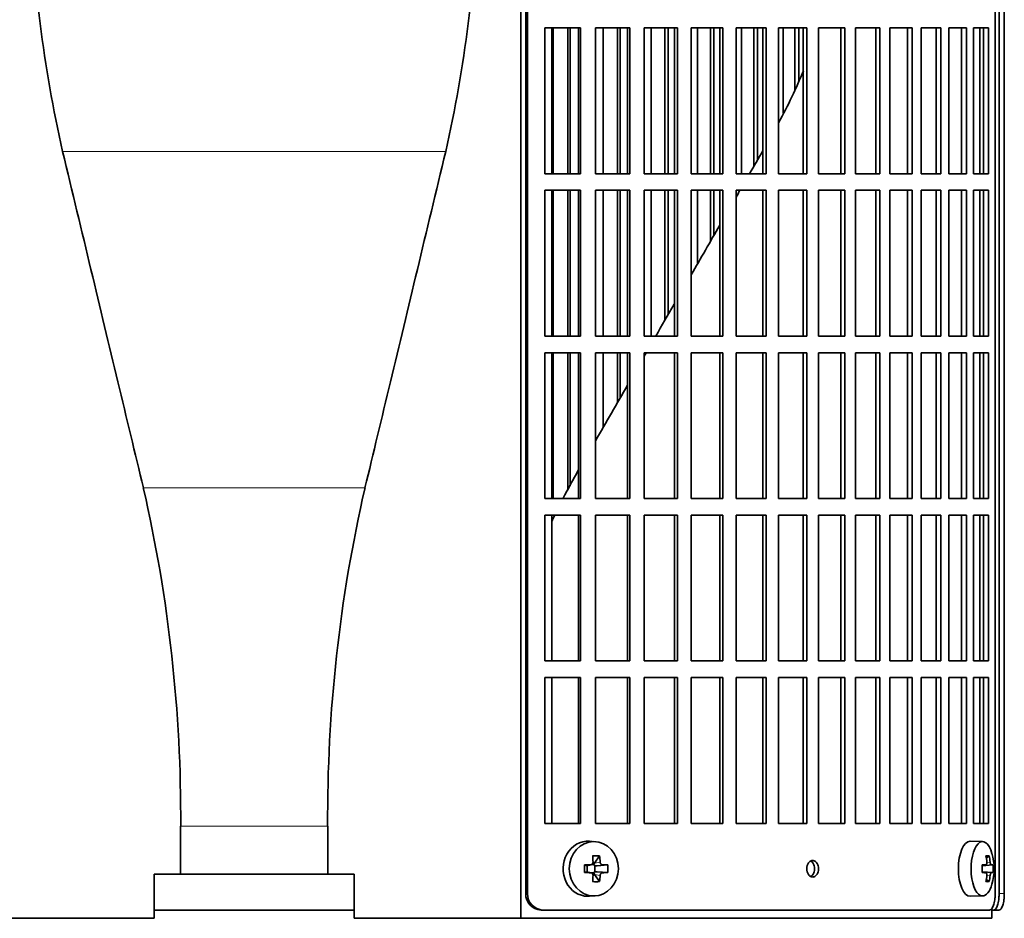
# Model space of a CAD drawing. Header units: millimetres. Extents: x 368 to 1243, y -1891 to 1693.
# Tile 12 of 23: x 476 to 655, y -271 to -107. Entities that reach past the tile are written whole.
import ezdxf

# ---------------------------------------------------------------- set-up
doc = ezdxf.new("R2010")
doc.units = ezdxf.units.MM
for name, color, linetype in [('M5X8_UNI7687', 7, 'Continuous'), ('VSI344-454_FILTR', 7, 'Continuous'), ('VSI344-454_SUPPO', 7, 'Continuous')]:
    doc.layers.add(name, color=color, linetype=linetype)

# ---------------------------------------------------------------- blocks, each defined once
blk = doc.blocks.new('SE')
at = {"layer": 'M5X8_UNI7687', "color": 7, "linetype": 'Continuous', "lineweight": 35}
for p, q in [((580.47, -256.75), (579.42, -256.68)), ((650.85, -256.74), (648.59, -256.67)), ((581.26, -259.34), (580.35, -260.64)), ((652.02, -259.34), (651.51, -259.73)), ((578.51, -260.98), (578.93, -261.14)), ((578.97, -261.14), (579.73, -260.95)), ((579.02, -262.22), (579.02, -261.13)), ((579.7, -260.92), (580.21, -260.92)), ((580.38, -261.11), (580.38, -262.24)), ((582.74, -260.98), (580.8, -261.14)), ((650.75, -261.03), (651.41, -260.96)), ((652.72, -260.98), (650.75, -261.12)), ((578.51, -262.36), (578.93, -262.21)), ((579.73, -262.39), (578.97, -262.2)), ((580.21, -262.42), (579.72, -262.42)), ((581.26, -264.01), (580.35, -262.7)), ((582.74, -262.36), (580.8, -262.21)), ((652.72, -262.36), (650.75, -262.22)), ((651.41, -262.38), (650.75, -262.31)), ((652.02, -264.01), (651.51, -263.62)), ((579.42, -266.66), (580.47, -266.59)), ((648.59, -266.67), (650.85, -266.6))]:
    blk.add_line(p, q, dxfattribs=at)
at = {"layer": 'M5X8_UNI7687', "color": 4, "linetype": 'Continuous', "lineweight": 9}
for p, q in [((578.93, -261.14), (579.62, -260.96)), ((580.35, -260.64), (581.36, -260.46)), ((581.81, -260.96), (580.8, -261.14)), ((652.42, -260.96), (650.75, -261.12)), ((650.75, -261.03), (651.4, -260.96)), ((651.61, -260.52), (652.21, -260.46)), ((579.62, -262.38), (578.93, -262.21)), ((581.36, -262.88), (580.35, -262.7)), ((580.8, -262.21), (581.81, -262.38)), ((650.75, -262.23), (652.42, -262.38)), ((651.4, -262.38), (650.75, -262.31)), ((652.21, -262.88), (651.61, -262.82))]:
    blk.add_line(p, q, dxfattribs=at)
at = {"layer": 'M5X8_UNI7687', "color": 7, "linetype": 'Continuous', "lineweight": 35}
for centre, radius, start, end in [((642.94, -261.67), 10, 343.7273, 16.2727), ((627.87, -261.67), 49.36, 179.1963, 180.8037), ((579.61, -260.5), 0.465, 271.4799, 4.1476), ((572.17, -261.67), 10.6, 356.2556, 3.7444), ((643.32, -261.67), 9.42, 355.7871, 4.2129), ((579.61, -262.85), 0.465, 355.8523, 88.5202)]:
    blk.add_arc(centre, radius, start, end, dxfattribs=at)
for centre, major_axis, ratio, start_param, end_param in [((579.15, -261.67), (0, -5), 0.906308, 3.081955, 6.283185), ((648.56, -261.67), (0, -5), 0.422618, 3.141593, 6.283185), ((650.83, -261.67), (0, -4.93), 0.422618, 2.175256, 6.283185), ((577.46, -264.73), (8.86, 2.7), 0.529916, 0.974266, 1.123958), ((576.68, -261.67), (0, 10), 0.34202, -1.449667, -1.335108), ((576.4, -261.67), (0, 10), 0.5, -1.449667, -1.335108), ((644.94, -264.73), (7.75, 5.06), 0.247104, 0.286808, 0.4365), ((643.02, -261.67), (0, 10), 0.866025, 4.833518, 4.948078), ((642.89, -261.67), (0, 10), 0.939693, 4.833518, 4.948078), ((576.54, -261.83), (9.99, 0.37), 0.07899, 1.254131, 1.36869), ((578.93, -260.63), (-0.03, 0.507), 0.355475, 2.983295, 3.209876), ((580.81, -260.63), (-0.561, -0.512), 0.450112, 5.177855, 5.696055), ((580.61, -260.67), (-0.019, -0.502), 0.906042, 5.273044, 5.799842), ((580.81, -260.63), (-0.85, -0.111), 0.58208, 0.96918, 1.487381), ((576.54, -261.83), (9.99, 0.37), 0.07899, 0.897313, 1.011873), ((642.95, -261.83), (9.97, 0.79), 0.036834, 0.556003, 0.670562), ((646.24, -261.67), (0, -9.26), 0.488139, 1.49595, 1.645642), ((642.95, -261.83), (9.97, 0.79), 0.036834, 0.199185, 0.313745), ((576.54, -261.52), (9.99, -0.37), 0.07899, -1.36869, -1.254131), ((578.93, -262.71), (-0.03, -0.507), 0.355475, 3.073309, 3.29989), ((576.68, -261.67), (0, -10), 0.34202, 1.335108, 1.449667), ((580.61, -262.67), (-0.019, 0.502), 0.906042, 0.483343, 1.010141), ((580.81, -262.71), (-0.561, 0.512), 0.450112, 0.58713, 1.105331), ((580.81, -262.71), (-0.85, 0.111), 0.58208, 4.795805, 5.314006), ((576.4, -261.67), (0, -10), 0.5, 1.335108, 1.449667), ((576.54, -261.52), (9.99, -0.37), 0.07899, -1.011873, -0.897313), ((642.95, -261.52), (9.97, -0.79), 0.036834, -0.670562, -0.556003), ((643.02, -261.67), (0, -10), 0.866025, 1.335108, 1.449667), ((642.89, -261.67), (0, -10), 0.939693, 1.335108, 1.449667), ((642.95, -261.52), (9.97, -0.79), 0.036834, -0.313745, -0.199185), ((577.46, -258.61), (8.86, -2.7), 0.529916, -1.123958, -0.974266), ((650.83, -261.67), (0, -4.93), 0.422618, 0, 0.966337), ((644.94, -258.61), (7.75, -5.06), 0.247104, -0.4365, -0.286808), ((579.15, -261.67), (0, -5), 0.906308, 0, 0.059638), ((648.56, -261.67), (0, -5), 0.422618, 0, 0.012961)]:
    blk.add_ellipse(centre, major_axis=major_axis, ratio=ratio, start_param=start_param, end_param=end_param, dxfattribs=at)
blk.add_ellipse((580.21, -261.67), major_axis=(0, -4.93), ratio=0.906308, dxfattribs=at)
for points in [[(581.36, -260.46), (581.36, -260.48), (581.36, -260.51), (581.37, -260.56), (581.38, -260.61), (581.4, -260.65), (581.42, -260.69), (581.44, -260.74), (581.47, -260.78), (581.5, -260.81), (581.54, -260.85), (581.57, -260.88), (581.61, -260.9), (581.65, -260.92), (581.68, -260.94), (581.72, -260.95), (581.76, -260.96), (581.79, -260.96), (581.81, -260.96)], [(651.4, -260.96), (651.41, -260.96), (651.43, -260.96), (651.46, -260.95), (651.48, -260.94), (651.5, -260.92), (651.52, -260.9), (651.54, -260.88), (651.56, -260.85), (651.57, -260.81), (651.59, -260.78), (651.6, -260.74), (651.61, -260.69), (651.61, -260.65), (651.62, -260.61), (651.62, -260.56), (651.62, -260.51), (651.62, -260.48), (651.61, -260.46)], [(652.21, -260.46), (652.22, -260.48), (652.22, -260.51), (652.23, -260.56), (652.24, -260.61), (652.25, -260.65), (652.26, -260.69), (652.27, -260.74), (652.28, -260.78), (652.3, -260.81), (652.31, -260.85), (652.33, -260.88), (652.35, -260.9), (652.36, -260.92), (652.38, -260.94), (652.39, -260.95), (652.41, -260.96), (652.42, -260.96), (652.42, -260.96)], [(581.81, -262.38), (581.79, -262.38), (581.76, -262.38), (581.72, -262.39), (581.68, -262.4), (581.65, -262.42), (581.61, -262.44), (581.57, -262.46), (581.54, -262.49), (581.5, -262.53), (581.47, -262.57), (581.44, -262.61), (581.42, -262.65), (581.4, -262.69), (581.38, -262.73), (581.37, -262.78), (581.36, -262.83), (581.36, -262.86), (581.36, -262.88)], [(651.61, -262.88), (651.62, -262.86), (651.62, -262.83), (651.62, -262.78), (651.62, -262.73), (651.61, -262.69), (651.61, -262.65), (651.6, -262.61), (651.59, -262.57), (651.57, -262.53), (651.56, -262.49), (651.54, -262.46), (651.52, -262.44), (651.5, -262.42), (651.48, -262.4), (651.46, -262.39), (651.43, -262.38), (651.41, -262.38), (651.4, -262.38)], [(652.42, -262.38), (652.42, -262.38), (652.41, -262.38), (652.39, -262.39), (652.38, -262.4), (652.36, -262.42), (652.35, -262.44), (652.33, -262.46), (652.31, -262.49), (652.3, -262.53), (652.28, -262.57), (652.27, -262.61), (652.26, -262.65), (652.25, -262.69), (652.24, -262.73), (652.23, -262.78), (652.22, -262.83), (652.22, -262.86), (652.21, -262.88)]]:
    blk.add_open_spline(points, degree=3, dxfattribs=at)
at = {"layer": 'VSI344-454_FILTR', "color": 7, "linetype": 'Continuous', "lineweight": 35}
for p, q in [((567.83, -266.17), (567.83, 6.83)), ((568.17, -266.17), (568.17, 6.83)), ((653.13, -266.17), (653.13, 6.83)), ((653.84, -266.17), (653.84, 2.83)), ((654.79, -266.17), (654.79, 2.83)), ((571.32, -135.42), (571.32, -108.92)), ((571.32, -108.92), (577.79, -108.92)), ((572.84, -135.42), (572.84, -108.92)), ((575.52, -135.42), (575.52, -108.92)), ((575.94, -135.42), (575.94, -108.92)), ((577.4, -135.42), (577.4, -108.92)), ((577.79, -135.42), (577.79, -108.92)), ((580.5, -135.42), (580.5, -108.92)), ((580.5, -108.92), (586.77, -108.92)), ((581.9, -135.42), (581.9, -108.92)), ((584.49, -135.42), (584.49, -108.92)), ((584.98, -135.42), (584.98, -108.92)), ((586.31, -135.42), (586.31, -108.92)), ((586.77, -135.42), (586.77, -108.92)), ((589.38, -135.42), (589.38, -108.92)), ((589.38, -108.92), (595.4, -108.92)), ((590.65, -135.42), (590.65, -108.92)), ((593.14, -135.42), (593.14, -108.92)), ((593.69, -135.42), (593.69, -108.92)), ((594.89, -135.42), (594.89, -108.92)), ((595.4, -135.42), (595.4, -108.92)), ((597.91, -135.42), (597.91, -108.92)), ((597.91, -108.92), (603.67, -108.92)), ((599.04, -135.42), (599.04, -108.92)), ((601.43, -135.42), (601.43, -108.92)), ((602.03, -135.42), (602.03, -108.92)), ((603.09, -135.42), (603.09, -108.92)), ((603.67, -135.42), (603.67, -108.92)), ((606.05, -135.42), (606.05, -108.92)), ((606.05, -108.92), (611.52, -108.92)), ((607.05, -135.42), (607.05, -108.92)), ((609.31, -134), (609.31, -108.92)), ((609.97, -132.87), (609.97, -108.92)), ((610.89, -135.42), (610.89, -108.92)), ((611.52, -135.42), (611.52, -108.92)), ((613.77, -135.42), (613.77, -108.92)), ((613.77, -108.92), (618.91, -108.92)), ((614.62, -124.43), (614.62, -108.92)), ((616.75, -120.26), (616.75, -108.92)), ((617.46, -118.54), (617.46, -108.92)), ((618.23, -135.42), (618.23, -108.92)), ((618.91, -135.42), (618.91, -108.92)), ((621.02, -108.92), (625.82, -108.92)), ((621.02, -135.42), (621.02, -108.92)), ((625.09, -135.42), (625.09, -108.92)), ((625.82, -135.42), (625.82, -108.92)), ((627.78, -108.92), (632.2, -108.92)), ((627.78, -135.42), (627.78, -108.92)), ((631.43, -135.42), (631.43, -108.92)), ((632.2, -135.42), (632.2, -108.92)), ((634, -108.92), (638.03, -108.92)), ((634, -135.42), (634, -108.92)), ((637.21, -135.42), (637.21, -108.92)), ((638.03, -135.42), (638.03, -108.92)), ((639.66, -108.92), (643.28, -108.92)), ((639.66, -135.42), (639.66, -108.92)), ((642.42, -135.42), (642.42, -108.92)), ((643.28, -135.42), (643.28, -108.92)), ((644.73, -108.92), (647.92, -108.92)), ((644.73, -135.42), (644.73, -108.92)), ((647.03, -135.42), (647.03, -108.92)), ((647.92, -135.42), (647.92, -108.92)), ((649.18, -108.92), (651.93, -108.92)), ((649.18, -135.42), (649.18, -108.92)), ((651.01, -135.42), (651.01, -108.92)), ((651.93, -135.42), (651.93, -108.92)), ((571.32, -135.42), (577.79, -135.42)), ((580.5, -135.42), (586.77, -135.42)), ((589.38, -135.42), (595.4, -135.42)), ((597.91, -135.42), (603.67, -135.42)), ((606.05, -135.42), (611.52, -135.42)), ((613.77, -135.42), (618.91, -135.42)), ((621.02, -135.42), (625.82, -135.42)), ((627.78, -135.42), (632.2, -135.42)), ((634, -135.42), (638.03, -135.42)), ((639.66, -135.42), (643.28, -135.42)), ((644.73, -135.42), (647.92, -135.42)), ((649.18, -135.42), (651.93, -135.42)), ((571.32, -164.92), (571.32, -138.42)), ((571.32, -138.42), (577.79, -138.42)), ((572.84, -164.92), (572.84, -138.42)), ((575.52, -164.92), (575.52, -138.42)), ((575.94, -164.92), (575.94, -138.42)), ((577.4, -164.92), (577.4, -138.42)), ((577.79, -164.92), (577.79, -138.42)), ((580.5, -164.92), (580.5, -138.42)), ((580.5, -138.42), (586.77, -138.42)), ((581.9, -164.92), (581.9, -138.42)), ((584.49, -164.92), (584.49, -138.42)), ((584.98, -164.92), (584.98, -138.42)), ((586.31, -164.92), (586.31, -138.42)), ((586.77, -164.92), (586.77, -138.42)), ((589.38, -164.92), (589.38, -138.42)), ((589.38, -138.42), (595.4, -138.42)), ((590.65, -164.92), (590.65, -138.42)), ((593.14, -162.01), (593.14, -138.42)), ((593.69, -161.06), (593.69, -138.42)), ((594.89, -164.92), (594.89, -138.42)), ((595.4, -164.92), (595.4, -138.42)), ((597.91, -164.92), (597.91, -138.42)), ((597.91, -138.42), (603.67, -138.42)), ((599.04, -151.79), (599.04, -138.42)), ((601.43, -147.66), (601.43, -138.42)), ((602.03, -146.61), (602.03, -138.42)), ((603.09, -164.92), (603.09, -138.42)), ((603.67, -164.92), (603.67, -138.42)), ((606.05, -164.92), (606.05, -138.42)), ((606.05, -138.42), (611.52, -138.42)), ((610.89, -164.92), (610.89, -138.42)), ((611.52, -164.92), (611.52, -138.42)), ((613.77, -164.92), (613.77, -138.42)), ((613.77, -138.42), (618.91, -138.42)), ((618.23, -164.92), (618.23, -138.42)), ((618.91, -164.92), (618.91, -138.42)), ((621.02, -138.42), (625.82, -138.42)), ((621.02, -164.92), (621.02, -138.42)), ((625.09, -164.92), (625.09, -138.42)), ((625.82, -164.92), (625.82, -138.42)), ((627.78, -138.42), (632.2, -138.42)), ((627.78, -164.92), (627.78, -138.42)), ((631.43, -164.92), (631.43, -138.42)), ((632.2, -164.92), (632.2, -138.42)), ((634, -138.42), (638.03, -138.42)), ((634, -164.92), (634, -138.42)), ((637.21, -164.92), (637.21, -138.42)), ((638.03, -164.92), (638.03, -138.42)), ((639.66, -138.42), (643.28, -138.42)), ((639.66, -164.92), (639.66, -138.42)), ((642.42, -164.92), (642.42, -138.42)), ((643.28, -164.92), (643.28, -138.42)), ((644.73, -138.42), (647.92, -138.42)), ((644.73, -164.92), (644.73, -138.42)), ((647.03, -164.92), (647.03, -138.42)), ((647.92, -164.92), (647.92, -138.42)), ((649.18, -138.42), (651.93, -138.42)), ((649.18, -164.92), (649.18, -138.42)), ((651.01, -164.92), (651.01, -138.42)), ((651.93, -164.92), (651.93, -138.42)), ((571.32, -164.92), (577.79, -164.92)), ((580.5, -164.92), (586.77, -164.92)), ((589.38, -164.92), (595.4, -164.92)), ((597.91, -164.92), (603.67, -164.92)), ((606.05, -164.92), (611.52, -164.92)), ((613.77, -164.92), (618.91, -164.92)), ((621.02, -164.92), (625.82, -164.92)), ((627.78, -164.92), (632.2, -164.92)), ((634, -164.92), (638.03, -164.92)), ((639.66, -164.92), (643.28, -164.92)), ((644.73, -164.92), (647.92, -164.92)), ((649.18, -164.92), (651.93, -164.92)), ((571.32, -194.42), (571.32, -167.92)), ((571.32, -167.92), (577.79, -167.92)), ((572.84, -194.42), (572.84, -167.92)), ((575.52, -192.89), (575.52, -167.92)), ((575.94, -192.08), (575.94, -167.92)), ((577.4, -194.42), (577.4, -167.92)), ((577.79, -194.42), (577.79, -167.92)), ((580.5, -194.42), (580.5, -167.92)), ((580.5, -167.92), (586.77, -167.92)), ((581.9, -181.49), (581.9, -167.92)), ((584.49, -176.99), (584.49, -167.92)), ((584.98, -176.15), (584.98, -167.92)), ((586.31, -194.42), (586.31, -167.92)), ((586.77, -194.42), (586.77, -167.92)), ((589.38, -194.42), (589.38, -167.92)), ((589.38, -167.92), (595.4, -167.92)), ((594.89, -194.42), (594.89, -167.92)), ((595.4, -194.42), (595.4, -167.92)), ((597.91, -194.42), (597.91, -167.92)), ((597.91, -167.92), (603.67, -167.92)), ((603.09, -194.42), (603.09, -167.92)), ((603.67, -194.42), (603.67, -167.92)), ((606.05, -194.42), (606.05, -167.92)), ((606.05, -167.92), (611.52, -167.92)), ((610.89, -194.42), (610.89, -167.92)), ((611.52, -194.42), (611.52, -167.92)), ((613.77, -194.42), (613.77, -167.92)), ((613.77, -167.92), (618.91, -167.92)), ((618.23, -194.42), (618.23, -167.92)), ((618.91, -194.42), (618.91, -167.92)), ((621.02, -167.92), (625.82, -167.92)), ((621.02, -194.42), (621.02, -167.92)), ((625.09, -194.42), (625.09, -167.92)), ((625.82, -194.42), (625.82, -167.92)), ((627.78, -167.92), (632.2, -167.92)), ((627.78, -194.42), (627.78, -167.92)), ((631.43, -194.42), (631.43, -167.92)), ((632.2, -194.42), (632.2, -167.92)), ((634, -167.92), (638.03, -167.92)), ((634, -194.42), (634, -167.92)), ((637.21, -194.42), (637.21, -167.92)), ((638.03, -194.42), (638.03, -167.92)), ((639.66, -167.92), (643.28, -167.92)), ((639.66, -194.42), (639.66, -167.92)), ((642.42, -194.42), (642.42, -167.92)), ((643.28, -194.42), (643.28, -167.92)), ((644.73, -167.92), (647.92, -167.92)), ((644.73, -194.42), (644.73, -167.92)), ((647.03, -194.42), (647.03, -167.92)), ((647.92, -194.42), (647.92, -167.92)), ((649.18, -167.92), (651.93, -167.92)), ((649.18, -194.42), (649.18, -167.92)), ((651.01, -194.42), (651.01, -167.92)), ((651.93, -194.42), (651.93, -167.92)), ((571.32, -194.42), (577.79, -194.42)), ((580.5, -194.42), (586.77, -194.42)), ((589.38, -194.42), (595.4, -194.42)), ((597.91, -194.42), (603.67, -194.42)), ((606.05, -194.42), (611.52, -194.42)), ((613.77, -194.42), (618.91, -194.42)), ((621.02, -194.42), (625.82, -194.42)), ((627.78, -194.42), (632.2, -194.42)), ((634, -194.42), (638.03, -194.42)), ((639.66, -194.42), (643.28, -194.42)), ((644.73, -194.42), (647.92, -194.42)), ((649.18, -194.42), (651.93, -194.42)), ((571.32, -223.92), (571.32, -197.42)), ((571.32, -197.42), (577.79, -197.42)), ((577.4, -223.92), (577.4, -197.42)), ((577.79, -223.92), (577.79, -197.42)), ((580.5, -223.92), (580.5, -197.42)), ((580.5, -197.42), (586.77, -197.42)), ((586.31, -223.92), (586.31, -197.42)), ((586.77, -223.92), (586.77, -197.42)), ((589.38, -223.92), (589.38, -197.42)), ((589.38, -197.42), (595.4, -197.42)), ((594.89, -223.92), (594.89, -197.42)), ((595.4, -223.92), (595.4, -197.42)), ((597.91, -223.92), (597.91, -197.42)), ((597.91, -197.42), (603.67, -197.42)), ((603.09, -223.92), (603.09, -197.42)), ((603.67, -223.92), (603.67, -197.42)), ((606.05, -223.92), (606.05, -197.42)), ((606.05, -197.42), (611.52, -197.42)), ((610.89, -223.92), (610.89, -197.42)), ((611.52, -223.92), (611.52, -197.42)), ((613.77, -223.92), (613.77, -197.42)), ((613.77, -197.42), (618.91, -197.42)), ((618.23, -223.92), (618.23, -197.42)), ((618.91, -223.92), (618.91, -197.42)), ((621.02, -197.42), (625.82, -197.42)), ((621.02, -223.92), (621.02, -197.42)), ((625.09, -223.92), (625.09, -197.42)), ((625.82, -223.92), (625.82, -197.42)), ((627.78, -197.42), (632.2, -197.42)), ((627.78, -223.92), (627.78, -197.42)), ((631.43, -223.92), (631.43, -197.42)), ((632.2, -223.92), (632.2, -197.42)), ((634, -197.42), (638.03, -197.42)), ((634, -223.92), (634, -197.42)), ((637.21, -223.92), (637.21, -197.42)), ((638.03, -223.92), (638.03, -197.42)), ((639.66, -197.42), (643.28, -197.42)), ((639.66, -223.92), (639.66, -197.42)), ((642.42, -223.92), (642.42, -197.42)), ((643.28, -223.92), (643.28, -197.42)), ((644.73, -197.42), (647.92, -197.42)), ((644.73, -223.92), (644.73, -197.42)), ((647.03, -223.92), (647.03, -197.42)), ((647.92, -223.92), (647.92, -197.42)), ((649.18, -197.42), (651.93, -197.42)), ((649.18, -223.92), (649.18, -197.42)), ((651.01, -223.92), (651.01, -197.42)), ((651.93, -223.92), (651.93, -197.42)), ((571.32, -223.92), (577.79, -223.92)), ((580.5, -223.92), (586.77, -223.92)), ((589.38, -223.92), (595.4, -223.92)), ((597.91, -223.92), (603.67, -223.92)), ((606.05, -223.92), (611.52, -223.92)), ((613.77, -223.92), (618.91, -223.92)), ((621.02, -223.92), (625.82, -223.92)), ((627.78, -223.92), (632.2, -223.92)), ((634, -223.92), (638.03, -223.92)), ((639.66, -223.92), (643.28, -223.92)), ((644.73, -223.92), (647.92, -223.92)), ((649.18, -223.92), (651.93, -223.92)), ((571.32, -253.42), (571.32, -226.92)), ((571.32, -226.92), (577.79, -226.92)), ((577.4, -253.42), (577.4, -226.92)), ((577.79, -253.42), (577.79, -226.92)), ((580.5, -253.42), (580.5, -226.92)), ((580.5, -226.92), (586.77, -226.92)), ((586.31, -253.42), (586.31, -226.92)), ((586.77, -253.42), (586.77, -226.92)), ((589.38, -253.42), (589.38, -226.92)), ((589.38, -226.92), (595.4, -226.92)), ((594.89, -253.42), (594.89, -226.92)), ((595.4, -253.42), (595.4, -226.92)), ((597.91, -253.42), (597.91, -226.92)), ((597.91, -226.92), (603.67, -226.92)), ((603.09, -253.42), (603.09, -226.92)), ((603.67, -253.42), (603.67, -226.92)), ((606.05, -253.42), (606.05, -226.92)), ((606.05, -226.92), (611.52, -226.92)), ((610.89, -253.42), (610.89, -226.92)), ((611.52, -253.42), (611.52, -226.92)), ((613.77, -253.42), (613.77, -226.92)), ((613.77, -226.92), (618.91, -226.92)), ((618.23, -253.42), (618.23, -226.92)), ((618.91, -253.42), (618.91, -226.92)), ((621.02, -226.92), (625.82, -226.92)), ((621.02, -253.42), (621.02, -226.92)), ((625.09, -253.42), (625.09, -226.92)), ((625.82, -253.42), (625.82, -226.92)), ((627.78, -226.92), (632.2, -226.92)), ((627.78, -253.42), (627.78, -226.92)), ((631.43, -253.42), (631.43, -226.92)), ((632.2, -253.42), (632.2, -226.92)), ((634, -226.92), (638.03, -226.92)), ((634, -253.42), (634, -226.92)), ((637.21, -253.42), (637.21, -226.92)), ((638.03, -253.42), (638.03, -226.92)), ((639.66, -226.92), (643.28, -226.92)), ((639.66, -253.42), (639.66, -226.92)), ((642.42, -253.42), (642.42, -226.92)), ((643.28, -253.42), (643.28, -226.92)), ((644.73, -226.92), (647.92, -226.92)), ((644.73, -253.42), (644.73, -226.92)), ((647.03, -253.42), (647.03, -226.92)), ((647.92, -253.42), (647.92, -226.92)), ((649.18, -226.92), (651.93, -226.92)), ((649.18, -253.42), (649.18, -226.92)), ((651.01, -253.42), (651.01, -226.92)), ((651.93, -253.42), (651.93, -226.92)), ((571.32, -253.42), (577.79, -253.42)), ((580.5, -253.42), (586.77, -253.42)), ((589.38, -253.42), (595.4, -253.42)), ((597.91, -253.42), (603.67, -253.42)), ((606.05, -253.42), (611.52, -253.42)), ((613.77, -253.42), (618.91, -253.42)), ((621.02, -253.42), (625.82, -253.42)), ((627.78, -253.42), (632.2, -253.42)), ((634, -253.42), (638.03, -253.42)), ((639.66, -253.42), (643.28, -253.42)), ((644.73, -253.42), (647.92, -253.42)), ((649.18, -253.42), (651.93, -253.42)), ((500.34, -269.17), (536.67, -269.17)), ((570.98, -269.17), (570.63, -269.17)), ((570.98, -269.17), (652.07, -269.17)), ((652.51, -269.17), (652.87, -269.17)), ((653.82, -269.17), (652.87, -269.17))]:
    blk.add_line(p, q, dxfattribs=at)
at = {"layer": 'VSI344-454_FILTR', "color": 4, "linetype": 'Continuous', "lineweight": 9}
for p, q in [((568.17, -266.17), (567.83, -266.17)), ((654.79, -266.17), (653.84, -266.17))]:
    blk.add_line(p, q, dxfattribs=at)
at = {"layer": 'VSI344-454_FILTR', "color": 7, "linetype": 'Continuous', "lineweight": 35}
for centre, start, end in [((570.74, -266.26), 178.231, 267.8935), ((571.08, -266.26), 178.1916, 267.9344)]:
    blk.add_arc(centre, 2.91, start, end, dxfattribs=at)
for points, knots in [([(619.97, -263.17), (619.9, -263.17), (619.76, -263.15), (619.49, -263.03), (619.19, -262.75), (618.96, -262.25), (618.88, -261.66), (618.97, -261.08), (619.18, -260.63), (619.44, -260.36), (619.7, -260.2), (619.88, -260.18), (619.97, -260.17)], [0, 0, 0, 0, 0.064066, 0.126815, 0.254692, 0.378277, 0.50107, 0.625893, 0.749447, 0.833633, 0.916759, 1, 1, 1, 1]), ([(619.61, -263.09), (619.68, -263.06), (619.82, -262.96), (620.06, -262.71), (620.27, -262.26), (620.35, -261.68), (620.27, -261.1), (620.04, -260.59), (619.79, -260.35), (619.65, -260.27), (619.63, -260.26)], [0.1064378, 0.1064378, 0.1064378, 0.1064378, 0.1663652, 0.2505516, 0.3741057, 0.498929, 0.621722, 0.7453065, 0.8731842, 0.8878187, 0.8878187, 0.8878187, 0.8878187]), ([(619.97, -260.17), (620.05, -260.18), (620.19, -260.19), (620.45, -260.31), (620.75, -260.59), (620.98, -261.1), (621.06, -261.68), (620.97, -262.26), (620.77, -262.71), (620.51, -262.98), (620.25, -263.14), (620.07, -263.16), (619.97, -263.17)], [0, 0, 0, 0, 0.064066, 0.126815, 0.254692, 0.378277, 0.50107, 0.625893, 0.749447, 0.833633, 0.916759, 1, 1, 1, 1]), ([(652.07, -269.17), (652.09, -269.17), (652.13, -269.17), (652.19, -269.15), (652.25, -269.13), (652.31, -269.1), (652.37, -269.06), (652.43, -269), (652.53, -268.89), (652.67, -268.68), (652.83, -268.31), (652.96, -267.85), (653.05, -267.41), (653.09, -267.04), (653.12, -266.76), (653.13, -266.47), (653.13, -266.27), (653.13, -266.17)], [0, 0, 0, 0, 0.036074, 0.071827, 0.107372, 0.142823, 0.178296, 0.213907, 0.249769, 0.375679, 0.49974, 0.623937, 0.750153, 0.812742, 0.874833, 0.937047, 1, 1, 1, 1]), ([(652.87, -269.17), (652.89, -269.17), (652.92, -269.17), (652.98, -269.15), (653.03, -269.13), (653.09, -269.1), (653.14, -269.06), (653.19, -269), (653.29, -268.89), (653.42, -268.68), (653.56, -268.31), (653.68, -267.85), (653.76, -267.41), (653.8, -267.04), (653.82, -266.76), (653.83, -266.47), (653.84, -266.27), (653.84, -266.17)], [0, 0, 0, 0, 0.036074, 0.071835, 0.107394, 0.142867, 0.178369, 0.214016, 0.24992, 0.375515, 0.499619, 0.623903, 0.749864, 0.812553, 0.874725, 0.937001, 1, 1, 1, 1]), ([(654.79, -266.17), (654.79, -266.23), (654.79, -266.34), (654.78, -266.51), (654.77, -266.67), (654.76, -266.84), (654.75, -267), (654.73, -267.16), (654.7, -267.45), (654.63, -267.85), (654.51, -268.31), (654.37, -268.68), (654.23, -268.91), (654.1, -269.05), (654.01, -269.12), (653.91, -269.16), (653.85, -269.17), (653.82, -269.17)], [0, 0, 0, 0, 0.03611, 0.071905, 0.107497, 0.143003, 0.178538, 0.214218, 0.250157, 0.376062, 0.500393, 0.624478, 0.750119, 0.812755, 0.87487, 0.93708, 1, 1, 1, 1])]:
    blk.add_open_spline(points, degree=3, knots=knots, dxfattribs=at)
at = {"layer": 'VSI344-454_SUPPO', "color": 7, "linetype": 'Continuous', "lineweight": 35}
for p, q in [((566.97, -270.67), (566.97, 7.42)), ((572.57, -135.42), (572.57, -108.92)), ((650.35, -135.42), (650.35, -108.92)), ((572.57, -164.92), (572.57, -138.42)), ((650.35, -164.92), (650.35, -138.42)), ((572.57, -194.42), (572.57, -167.92)), ((650.35, -194.42), (650.35, -167.92)), ((572.57, -223.92), (572.57, -197.42)), ((650.35, -223.92), (650.35, -197.42)), ((572.57, -253.42), (572.57, -226.92)), ((650.35, -253.42), (650.35, -226.92)), ((505.15, -262.67), (505.15, -253.93)), ((531.86, -262.67), (531.86, -253.93)), ((505.15, -262.67), (500.34, -262.67)), ((500.34, -262.67), (500.34, -270.67)), ((505.15, -262.67), (531.86, -262.67)), ((531.86, -262.67), (536.67, -262.67)), ((536.67, -262.67), (536.67, -270.67)), ((652.51, -270.67), (652.51, -268.89)), ((470.03, -270.67), (500.34, -270.67)), ((566.97, -270.67), (536.67, -270.67)), ((566.97, -270.67), (652.51, -270.67))]:
    blk.add_line(p, q, dxfattribs=at)
at = {"layer": 'VSI344-454_SUPPO', "color": 4, "linetype": 'Continuous', "lineweight": 9}
for p, q in [((483.71, -131.36), (553.3, -131.36)), ((538.64, -192.46), (498.37, -192.46)), ((531.86, -253.93), (505.15, -253.93))]:
    blk.add_line(p, q, dxfattribs=at)
at = {"layer": 'VSI344-454_SUPPO', "color": 7, "linetype": 'Continuous', "lineweight": 35}
for centre, radius, start, end in [((709.34, -79.75), 231.46, 181.1914, 192.8853), ((327.67, -79.75), 231.46, 347.1147, 358.8086), ((526.09, -78.59), 99.78, 331.5662, 337.5501), ((689.76, -253.65), 129.49, 150.1961, 152.7545), ((237.38, -252.39), 267.78, 359.6688, 12.9312), ((799.63, -252.39), 267.78, 167.0688, 180.3312), ((689.76, -253.65), 129.49, 154.2527, 154.8253)]:
    blk.add_arc(centre, radius, start, end, dxfattribs=at)
for points in [[(498.37, -192.46), (496.87, -186.22), (493.78, -173.37), (488.9, -153), (485.47, -138.7), (483.71, -131.36)], [(538.64, -192.46), (540.14, -186.22), (543.23, -173.37), (548.11, -153), (551.54, -138.7), (553.3, -131.36)], [(608.49, -135.42), (609.29, -134.04), (610.09, -132.66), (610.89, -131.27)], [(606.05, -139.65), (606.29, -139.24), (606.52, -138.83), (606.76, -138.42)], [(597.91, -153.75), (599.63, -150.77), (601.36, -147.77), (603.09, -144.77)], [(589.38, -168.53), (589.49, -168.33), (589.61, -168.12), (589.73, -167.92)], [(580.5, -183.91), (582.43, -180.57), (584.37, -177.21), (586.31, -173.84)], [(577.4, -189.28), (577.4, -189.28), (577.4, -189.27), (577.4, -189.27)]]:
    blk.add_open_spline(points, degree=3, dxfattribs=at)
blk.add_open_spline([(591.46, -164.92), (592.57, -163), (593.71, -161.02), (594.86, -159.03), (594.89, -158.98)], degree=3, knots=[0.40501308, 0.40501308, 0.40501308, 0.40501308, 0.5, 0.50245811, 0.50245811, 0.50245811, 0.50245811], dxfattribs=at)

msp = doc.modelspace()

# ---------------------------------------------------------------- block references
msp.add_blockref('SE', (0, 0))

doc.saveas('drawing.dxf')
